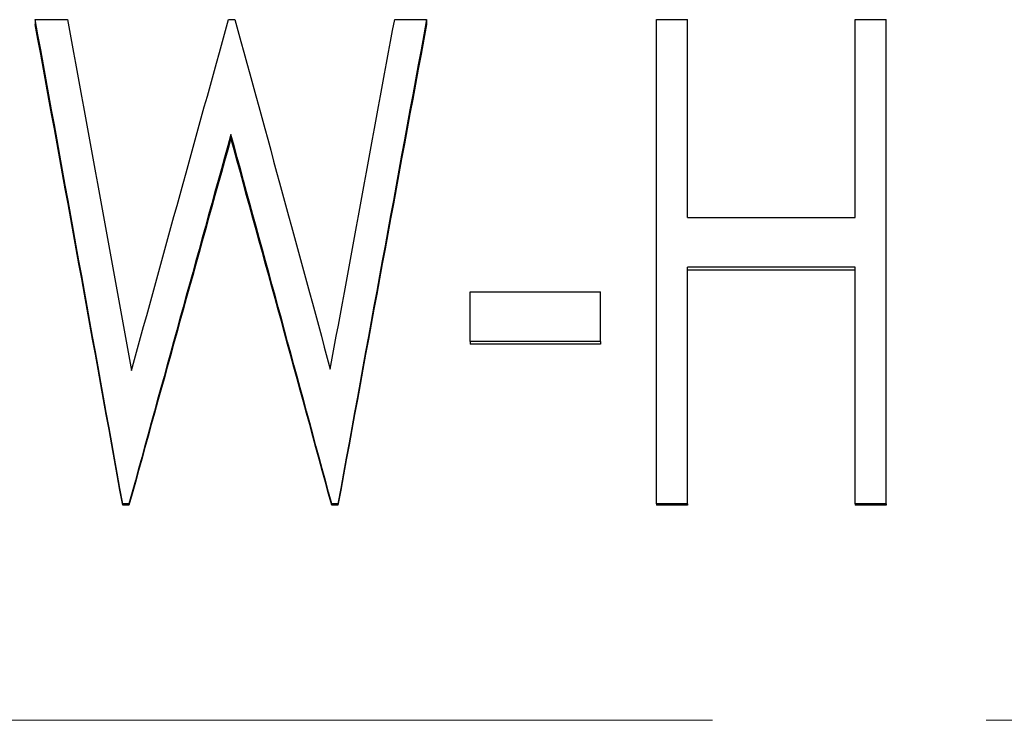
# Model space of a CAD drawing. Header units: millimetres. Extents: x 0 to 840, y 0 to 594.
# Tile 19 of 22: x 273 to 291, y 335 to 348. Entities that reach past the tile are written whole.
import ezdxf

# ---------------------------------------------------------------- set-up
doc = ezdxf.new("R2010")
doc.units = ezdxf.units.MM
doc.header["$LTSCALE"] = 2
doc.linetypes.add('CENTERX2', pattern=[20.32, 12.7, -2.54, 2.54, -2.54])

msp = doc.modelspace()

# ---------------------------------------------------------------- linework, layer by layer
at = {"color": 7, "linetype": 'Continuous', "lineweight": 25}
for p, q in [((273.386, 347.644), (273.984, 347.644)), ((273.386, 347.644), (273.386, 347.556)), ((276.977, 347.644), (277.094, 347.644)), ((280.062, 347.644), (280.655, 347.644)), ((280.655, 347.644), (280.655, 347.556)), ((284.924, 347.644), (285.501, 347.644)), ((284.924, 338.648), (284.924, 347.644)), ((285.501, 343.969), (285.501, 347.644)), ((288.616, 343.969), (288.616, 347.644)), ((288.616, 347.644), (289.193, 347.644)), ((289.193, 338.648), (289.193, 347.644)), ((277.02, 345.512), (277.02, 345.439)), ((285.501, 343.969), (288.616, 343.969)), ((288.616, 343.046), (285.501, 343.046)), ((285.501, 338.648), (285.501, 343.046)), ((288.616, 342.99), (285.501, 342.99)), ((288.616, 338.648), (288.616, 343.046)), ((281.462, 342.584), (283.886, 342.584)), ((281.462, 341.66), (281.462, 342.584)), ((283.886, 341.66), (283.886, 342.584)), ((283.886, 341.66), (281.462, 341.66)), ((281.462, 341.66), (281.462, 341.613)), ((283.886, 341.66), (283.886, 341.613)), ((283.886, 341.613), (281.462, 341.613)), ((275.127, 338.648), (275.01, 338.648)), ((275.01, 338.648), (275.01, 338.621)), ((275.127, 338.621), (275.01, 338.621)), ((275.127, 338.648), (275.127, 338.621)), ((278.893, 338.648), (278.893, 338.621)), ((279.009, 338.648), (278.893, 338.648)), ((279.009, 338.621), (278.893, 338.621)), ((279.009, 338.648), (279.009, 338.621)), ((284.924, 338.648), (284.924, 338.621)), ((285.501, 338.648), (284.924, 338.648)), ((285.501, 338.621), (284.924, 338.621)), ((285.501, 338.648), (285.501, 338.621)), ((289.193, 338.648), (288.616, 338.648)), ((288.616, 338.648), (288.616, 338.621)), ((289.193, 338.621), (288.616, 338.621)), ((289.193, 338.648), (289.193, 338.621))]:
    msp.add_line(p, q, dxfattribs=at)
at = {"color": 7, "linetype": 'CENTERX2', "lineweight": 18}
msp.add_line((407.886, 334.623), (99.886, 334.623), dxfattribs=at)
at = {"color": 7, "linetype": 'Continuous', "lineweight": 25}
for points in [[(275.01, 338.648), (274.468, 341.664), (273.927, 344.67), (273.386, 347.644)], [(275.01, 338.621), (274.468, 341.617), (273.927, 344.602), (273.386, 347.556)], [(273.984, 347.644), (274.381, 345.484), (274.777, 343.307), (275.174, 341.121)], [(275.174, 341.121), (275.775, 343.307), (276.376, 345.484), (276.977, 347.644)], [(277.094, 347.644), (277.685, 345.493), (278.276, 343.326), (278.866, 341.15)], [(278.866, 341.15), (279.265, 343.326), (279.663, 345.493), (280.062, 347.644)], [(280.655, 347.644), (280.106, 344.67), (279.557, 341.664), (279.009, 338.648)], [(280.655, 347.556), (280.106, 344.602), (279.557, 341.617), (279.009, 338.621)], [(277.02, 345.512), (276.389, 343.236), (275.758, 340.945), (275.127, 338.648)], [(278.893, 338.648), (278.269, 340.945), (277.645, 343.236), (277.02, 345.512)], [(277.02, 345.439), (276.389, 343.178), (275.758, 340.903), (275.127, 338.621)], [(278.893, 338.621), (278.269, 340.903), (277.645, 343.178), (277.02, 345.439)]]:
    msp.add_open_spline(points, degree=3, dxfattribs=at)

doc.saveas('drawing.dxf')
